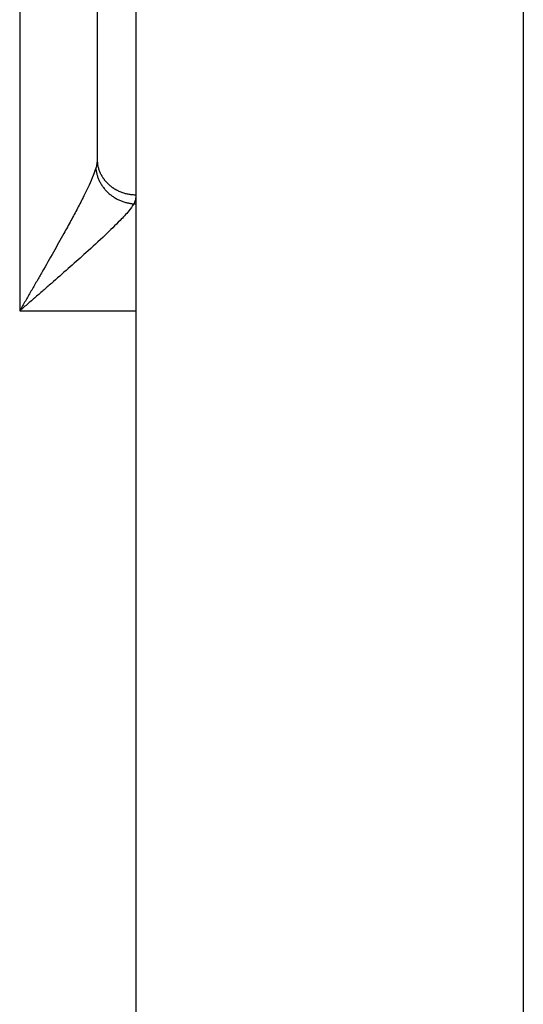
# Model space of a CAD drawing. Header units: inches. Extents: x -493 to 473, y -244 to 299.
# Tile 69 of 76: x 248 to 261, y -1 to 25. Entities that reach past the tile are written whole.
import ezdxf

# ---------------------------------------------------------------- set-up
doc = ezdxf.new("R2010")
doc.units = ezdxf.units.IN

# ---------------------------------------------------------------- blocks, each defined once
blk = doc.blocks.new('014_G23_G27_BF_B3_B14_Motor_Bgr_63_EEXDe_1_1__1', base_point=(159, -67.258))
at = {"color": 7, "linetype": 'Continuous'}
for p, q in [((260.5, 51.242), (260.5, -62.758)), ((249.5, 32.77), (249.5, 21.099)), ((250.5, 31.849), (250.5, 20.178)), ((250.5, 20.178), (250.5, 19.944)), ((250.5, 19.944), (250.5, 17.18)), ((250.5, 17.18), (250.5, -24.758))]:
    blk.add_line(p, q, dxfattribs=at)
at = {"color": 1, "linetype": 'Continuous'}
for p, q in [((247.5, 28.242), (247.5, 17.18)), ((250.448, 19.944), (250.5, 19.944)), ((247.5, 17.18), (250.5, 17.18))]:
    blk.add_line(p, q, dxfattribs=at)
for points, knots in [([(249.5, 21.099), (249.5, 21.081), (249.499, 21.041), (249.492, 20.982), (249.481, 20.922), (249.471, 20.884), (249.466, 20.865)], [0, 0, 0, 0, 0.0559363, 0.1177647, 0.1803804, 0.2372552, 0.2372552, 0.2372552, 0.2372552]), ([(249.5, 21.099), (249.5, 21.086), (249.501, 21.058), (249.504, 21.016), (249.509, 20.974), (249.516, 20.931), (249.526, 20.889), (249.538, 20.846), (249.553, 20.803), (249.57, 20.76), (249.589, 20.718), (249.608, 20.683), (249.624, 20.656), (249.636, 20.635), (249.649, 20.615), (249.663, 20.595), (249.677, 20.576), (249.692, 20.556), (249.708, 20.537), (249.724, 20.519), (249.74, 20.5), (249.757, 20.482), (249.775, 20.465), (249.793, 20.448), (249.811, 20.431), (249.83, 20.415), (249.85, 20.399), (249.87, 20.384), (249.89, 20.369), (249.91, 20.355), (249.931, 20.341), (249.953, 20.328), (249.974, 20.315), (249.996, 20.303), (250.018, 20.292), (250.048, 20.277), (250.086, 20.26), (250.132, 20.242), (250.178, 20.227), (250.225, 20.213), (250.271, 20.202), (250.318, 20.193), (250.364, 20.186), (250.41, 20.181), (250.455, 20.179), (250.485, 20.178), (250.5, 20.178)], [0, 0, 0, 0, 0.041088, 0.082914, 0.12547, 0.168746, 0.212726, 0.257394, 0.302728, 0.348703, 0.395291, 0.442457, 0.466247, 0.490167, 0.514212, 0.538374, 0.562649, 0.58703, 0.611509, 0.636081, 0.660737, 0.68547, 0.710272, 0.735135, 0.760051, 0.785011, 0.810006, 0.835028, 0.860067, 0.885114, 0.91016, 0.935195, 0.960211, 0.985197, 1.010144, 1.035043, 1.084656, 1.133964, 1.182896, 1.231383, 1.279359, 1.326762, 1.373536, 1.419627, 1.464988, 1.509578, 1.509578, 1.509578, 1.509578]), ([(249.466, 20.865), (249.444, 20.801), (249.393, 20.652), (249.286, 20.414), (249.15, 20.132), (248.992, 19.827), (248.819, 19.504), (248.612, 19.127), (248.365, 18.686), (248.131, 18.275), (247.937, 17.938), (247.816, 17.728), (247.719, 17.559), (247.646, 17.432), (247.573, 17.306), (247.524, 17.222), (247.5, 17.18)], [0, 0, 0, 0, 0.20319, 0.471874, 0.783847, 1.141317, 1.502366, 1.884239, 2.431713, 3.018014, 3.302748, 3.598025, 3.743919, 3.889478, 4.036216, 4.181332, 4.181332, 4.181332, 4.181332]), ([(249.466, 20.865), (249.467, 20.852), (249.469, 20.826), (249.475, 20.785), (249.483, 20.745), (249.493, 20.704), (249.505, 20.662), (249.519, 20.621), (249.535, 20.58), (249.554, 20.539), (249.574, 20.498), (249.597, 20.458), (249.622, 20.418), (249.649, 20.38), (249.678, 20.342), (249.709, 20.305), (249.742, 20.27), (249.777, 20.236), (249.813, 20.203), (249.851, 20.173), (249.89, 20.143), (249.93, 20.116), (249.971, 20.091), (250.014, 20.067), (250.057, 20.046), (250.1, 20.027), (250.144, 20.009), (250.188, 19.994), (250.232, 19.981), (250.276, 19.97), (250.319, 19.96), (250.363, 19.953), (250.406, 19.947), (250.434, 19.945), (250.448, 19.944)], [0, 0, 0, 0, 0.039841, 0.080472, 0.121885, 0.164065, 0.206995, 0.250651, 0.295006, 0.340026, 0.385673, 0.431903, 0.478666, 0.525907, 0.573569, 0.621586, 0.66989, 0.718412, 0.767077, 0.815809, 0.864532, 0.913168, 0.961641, 1.009876, 1.057798, 1.105339, 1.15243, 1.199008, 1.245015, 1.290398, 1.335106, 1.379097, 1.422333, 1.46478, 1.46478, 1.46478, 1.46478]), ([(250.5, 20.178), (250.499, 20.159), (250.498, 20.12), (250.488, 20.062), (250.472, 20.002), (250.457, 19.964), (250.448, 19.944)], [0, 0, 0, 0, 0.0557581, 0.1182542, 0.1756445, 0.241276, 0.241276, 0.241276, 0.241276]), ([(250.448, 19.944), (250.405, 19.882), (250.298, 19.73), (250.045, 19.464), (249.676, 19.102), (249.243, 18.707), (248.796, 18.309), (248.446, 18.001), (248.156, 17.748), (247.975, 17.591), (247.828, 17.464), (247.719, 17.369), (247.609, 17.275), (247.536, 17.211), (247.5, 17.18)], [0, 0, 0, 0, 0.226372, 0.556747, 1.098289, 1.777617, 2.315496, 2.894735, 3.176543, 3.469306, 3.613992, 3.758364, 3.903938, 4.047913, 4.047913, 4.047913, 4.047913])]:
    blk.add_open_spline(points, degree=3, knots=knots, dxfattribs=at)
blk = doc.blocks.new('Rcksicht1', base_point=(315.75, 32))
blk.add_blockref('014_G23_G27_BF_B3_B14_Motor_Bgr_63_EEXDe_1_1__1', (159, -67.258))

msp = doc.modelspace()

# ---------------------------------------------------------------- block references
msp.add_blockref('Rcksicht1', (315.75, 32))

doc.saveas('drawing.dxf')
